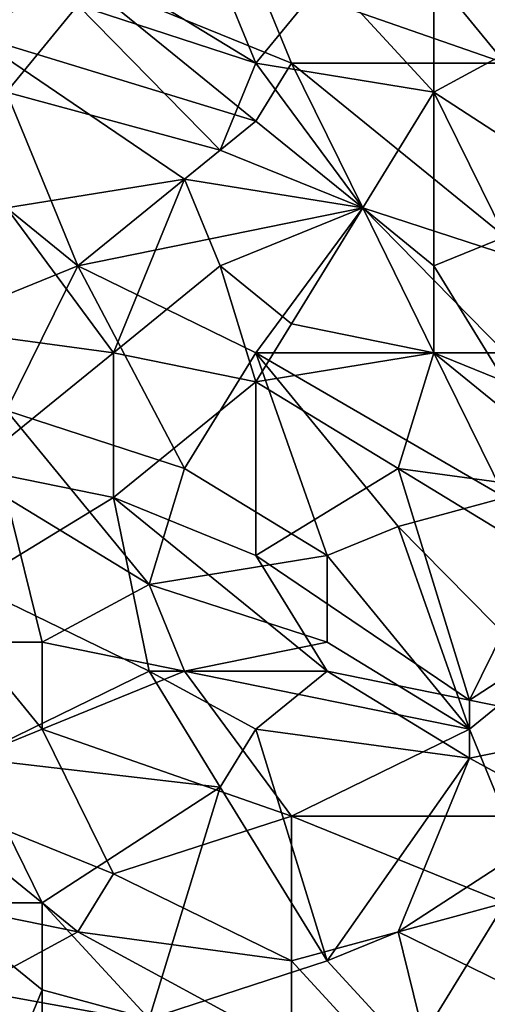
# Model space of a CAD drawing. Extents: x -0.7 to 0.7, y -0.35 to 0.35.
# Tile 45 of 226: x -0.61 to -0.56, y -0.1 to 0. Entities that reach past the tile are written whole.
import ezdxf

# ---------------------------------------------------------------- set-up
doc = ezdxf.new("R2010")
doc.units = 0

msp = doc.modelspace()

# ---------------------------------------------------------------- linework, layer by layer
for points in [[(-0.56512, -0.00415, 0.43701), (-0.56512, 0.02381, 0.43701), (-0.57657, 0.00827, 0.43701)], [(-0.56512, 0.02381, 0.43701), (-0.55366, 0.00206, 0.43703), (-0.54984, 0.01449, 0.43704)], [(-0.56512, -0.00415, 0.43701), (-0.55366, 0.00206, 0.43703), (-0.56512, 0.02381, 0.43701)], [(-0.55748, -0.00105, 0.41238), (-0.58421, 0.00827, 0.41243), (-0.57275, 0.0176, 0.41241)], [(-0.55748, -0.00105, 0.41238), (-0.57275, 0.0176, 0.41241), (-0.55366, 0.00517, 0.41238)], [(-0.6033, 0.00827, 0.41244), (-0.61476, 0.00206, 0.41244), (-0.63003, 0.01449, 0.41246)], [(-0.58421, -0.00726, 0.41245), (-0.61476, 0.00206, 0.41244), (-0.6033, 0.00827, 0.41244)], [(-0.58039, -0.00105, 0.41244), (-0.6033, 0.00827, 0.41244), (-0.58421, 0.00827, 0.41243)], [(-0.6033, 0.00517, 0.437), (-0.58421, -0.00105, 0.437), (-0.59948, 0.00827, 0.43699)], [(-0.58421, -0.00726, 0.41245), (-0.6033, 0.00827, 0.41244), (-0.58039, -0.00105, 0.41244)], [(-0.58421, -0.00105, 0.437), (-0.58803, 0.00827, 0.43698), (-0.59948, 0.00827, 0.43699)], [(-0.58421, -0.00105, 0.437), (-0.57657, 0.00827, 0.43701), (-0.58803, 0.00827, 0.43698)], [(-0.58039, -0.00105, 0.41244), (-0.58421, 0.00827, 0.41243), (-0.55748, -0.00105, 0.41238)], [(-0.58421, -0.00105, 0.437), (-0.56512, -0.00415, 0.43701), (-0.57657, 0.00827, 0.43701)], [(-0.61094, -0.00415, 0.43697), (-0.6033, 0.00517, 0.437), (-0.61476, 0.00517, 0.43699)], [(-0.58803, -0.01037, 0.43698), (-0.6033, 0.00517, 0.437), (-0.61094, -0.00415, 0.43697)], [(-0.58803, -0.01037, 0.43698), (-0.58421, -0.00105, 0.437), (-0.6033, 0.00517, 0.437)], [(-0.59185, -0.01348, 0.41245), (-0.61476, 0.00206, 0.41244), (-0.58421, -0.00726, 0.41245)], [(-0.61094, -0.01658, 0.41246), (-0.61476, 0.00206, 0.41244), (-0.59185, -0.01348, 0.41245)], [(-0.54602, -0.01658, 0.43704), (-0.55366, 0.00206, 0.43703), (-0.56512, -0.00415, 0.43701)], [(-0.58803, -0.01037, 0.43698), (-0.57275, -0.01658, 0.43701), (-0.58421, -0.00105, 0.437)], [(-0.57275, -0.01658, 0.43701), (-0.56512, -0.00415, 0.43701), (-0.58421, -0.00105, 0.437)], [(-0.57275, -0.01658, 0.41242), (-0.58421, -0.00726, 0.41245), (-0.58039, -0.00105, 0.41244)], [(-0.55366, -0.0228, 0.41241), (-0.58039, -0.00105, 0.41244), (-0.55748, -0.00105, 0.41238)], [(-0.57275, -0.01658, 0.41242), (-0.58039, -0.00105, 0.41244), (-0.55366, -0.0228, 0.41241)], [(-0.62239, -0.00726, 0.43697), (-0.6033, -0.0228, 0.43701), (-0.61094, -0.00415, 0.43697)], [(-0.6033, -0.0228, 0.43701), (-0.58803, -0.01037, 0.43698), (-0.61094, -0.00415, 0.43697)], [(-0.56512, -0.0228, 0.43703), (-0.56512, -0.00415, 0.43701), (-0.57275, -0.01658, 0.43701)], [(-0.55748, -0.01969, 0.437), (-0.54602, -0.01658, 0.43704), (-0.56512, -0.00415, 0.43701)], [(-0.56512, -0.0228, 0.43703), (-0.55748, -0.01969, 0.437), (-0.56512, -0.00415, 0.43701)], [(-0.61858, -0.02901, 0.43697), (-0.6033, -0.0228, 0.43701), (-0.62239, -0.00726, 0.43697)], [(-0.59185, -0.01348, 0.41245), (-0.58421, -0.00726, 0.41245), (-0.57275, -0.01658, 0.41242)], [(-0.6033, -0.0228, 0.43701), (-0.57275, -0.01658, 0.43701), (-0.58803, -0.01037, 0.43698)], [(-0.61094, -0.01658, 0.41246), (-0.59185, -0.01348, 0.41245), (-0.59948, -0.03212, 0.41245)], [(-0.59948, -0.03212, 0.41245), (-0.59185, -0.01348, 0.41245), (-0.58803, -0.0228, 0.41244)], [(-0.58803, -0.0228, 0.41244), (-0.59185, -0.01348, 0.41245), (-0.57275, -0.01658, 0.41242)], [(-0.62239, -0.02901, 0.4125), (-0.61094, -0.01658, 0.41246), (-0.59948, -0.03212, 0.41245)], [(-0.6033, -0.0228, 0.43701), (-0.58421, -0.03212, 0.437), (-0.57275, -0.01658, 0.43701)], [(-0.58039, -0.02901, 0.41244), (-0.58803, -0.0228, 0.41244), (-0.57275, -0.01658, 0.41242)], [(-0.56512, -0.03212, 0.43703), (-0.57275, -0.01658, 0.43701), (-0.58421, -0.03212, 0.437)], [(-0.58039, -0.02901, 0.41244), (-0.57275, -0.01658, 0.41242), (-0.56512, -0.03212, 0.41243)], [(-0.55748, -0.03212, 0.41242), (-0.57275, -0.01658, 0.41242), (-0.55366, -0.0228, 0.41241)], [(-0.56512, -0.03212, 0.43703), (-0.56512, -0.0228, 0.43703), (-0.57275, -0.01658, 0.43701)], [(-0.55748, -0.03212, 0.41242), (-0.56512, -0.03212, 0.41243), (-0.57275, -0.01658, 0.41242)], [(-0.55748, -0.03523, 0.43701), (-0.55748, -0.01969, 0.437), (-0.56512, -0.0228, 0.43703)], [(-0.61094, -0.03833, 0.43698), (-0.6033, -0.0228, 0.43701), (-0.61858, -0.02901, 0.43697)], [(-0.59185, -0.04455, 0.43701), (-0.6033, -0.0228, 0.43701), (-0.61094, -0.03833, 0.43698)], [(-0.59185, -0.04455, 0.43701), (-0.58421, -0.03212, 0.437), (-0.6033, -0.0228, 0.43701)], [(-0.58421, -0.03523, 0.41245), (-0.59948, -0.03212, 0.41245), (-0.58803, -0.0228, 0.41244)], [(-0.58421, -0.03523, 0.41245), (-0.58803, -0.0228, 0.41244), (-0.58039, -0.02901, 0.41244)], [(-0.56512, -0.03212, 0.43703), (-0.55748, -0.03523, 0.43701), (-0.56512, -0.0228, 0.43703)], [(-0.61476, -0.04455, 0.41247), (-0.62239, -0.02901, 0.4125), (-0.59948, -0.03212, 0.41245)], [(-0.58421, -0.03523, 0.41245), (-0.58039, -0.02901, 0.41244), (-0.56512, -0.03212, 0.41243)], [(-0.59948, -0.03212, 0.41245), (-0.59948, -0.04766, 0.41245), (-0.61476, -0.04455, 0.41247)], [(-0.59948, -0.04766, 0.41245), (-0.59948, -0.03212, 0.41245), (-0.58421, -0.03523, 0.41245)], [(-0.57657, -0.05387, 0.43701), (-0.58421, -0.03212, 0.437), (-0.59185, -0.04455, 0.43701)], [(-0.56893, -0.04455, 0.41242), (-0.58421, -0.03523, 0.41245), (-0.56512, -0.03212, 0.41243)], [(-0.55748, -0.04766, 0.43702), (-0.56512, -0.03212, 0.43703), (-0.58421, -0.03212, 0.437)], [(-0.56893, -0.05076, 0.43703), (-0.55748, -0.04766, 0.43702), (-0.58421, -0.03212, 0.437)], [(-0.57657, -0.05387, 0.43701), (-0.56893, -0.05076, 0.43703), (-0.58421, -0.03212, 0.437)], [(-0.56893, -0.04455, 0.41242), (-0.56512, -0.03212, 0.41243), (-0.54602, -0.04766, 0.41241)], [(-0.54602, -0.04766, 0.41241), (-0.56512, -0.03212, 0.41243), (-0.55748, -0.03212, 0.41242)], [(-0.55748, -0.04766, 0.43702), (-0.55748, -0.03523, 0.43701), (-0.56512, -0.03212, 0.43703)], [(-0.59948, -0.04766, 0.41245), (-0.58421, -0.03523, 0.41245), (-0.58421, -0.05387, 0.41245)], [(-0.58421, -0.05387, 0.41245), (-0.58421, -0.03523, 0.41245), (-0.56893, -0.04455, 0.41242)], [(-0.61094, -0.03833, 0.43698), (-0.59566, -0.05698, 0.43701), (-0.59185, -0.04455, 0.43701)], [(-0.59566, -0.05698, 0.43701), (-0.61094, -0.03833, 0.43698), (-0.61094, -0.04766, 0.43699)], [(-0.59948, -0.04766, 0.41245), (-0.61476, -0.05698, 0.41245), (-0.61476, -0.04455, 0.41247)], [(-0.59566, -0.05698, 0.43701), (-0.57657, -0.05387, 0.43701), (-0.59185, -0.04455, 0.43701)], [(-0.5613, -0.06941, 0.41243), (-0.58421, -0.05387, 0.41245), (-0.56893, -0.04455, 0.41242)], [(-0.55366, -0.05387, 0.41243), (-0.56893, -0.04455, 0.41242), (-0.54602, -0.04766, 0.41241)], [(-0.5613, -0.06941, 0.41243), (-0.56893, -0.04455, 0.41242), (-0.55366, -0.05387, 0.41243)], [(-0.61476, -0.06319, 0.437), (-0.60712, -0.06319, 0.437), (-0.61094, -0.04766, 0.43699)], [(-0.59566, -0.0663, 0.41246), (-0.61476, -0.05698, 0.41245), (-0.59948, -0.04766, 0.41245)], [(-0.60712, -0.06319, 0.437), (-0.59566, -0.05698, 0.43701), (-0.61094, -0.04766, 0.43699)], [(-0.57657, -0.0663, 0.41244), (-0.59948, -0.04766, 0.41245), (-0.58421, -0.05387, 0.41245)], [(-0.59948, -0.04766, 0.41245), (-0.57657, -0.0663, 0.41244), (-0.59566, -0.0663, 0.41246)], [(-0.56893, -0.05076, 0.43703), (-0.55366, -0.0663, 0.43703), (-0.55748, -0.04766, 0.43702)], [(-0.5613, -0.07251, 0.43704), (-0.56893, -0.05076, 0.43703), (-0.57657, -0.05387, 0.43701)], [(-0.5613, -0.07251, 0.43704), (-0.55366, -0.0663, 0.43703), (-0.56893, -0.05076, 0.43703)], [(-0.57657, -0.06319, 0.43702), (-0.57657, -0.05387, 0.43701), (-0.59566, -0.05698, 0.43701)], [(-0.5613, -0.06941, 0.41243), (-0.57657, -0.0663, 0.41244), (-0.58421, -0.05387, 0.41245)], [(-0.57657, -0.06319, 0.43702), (-0.5613, -0.07251, 0.43704), (-0.57657, -0.05387, 0.43701)], [(-0.5613, -0.06941, 0.41243), (-0.55366, -0.05387, 0.41243), (-0.5422, -0.05698, 0.4124)], [(-0.61476, -0.07562, 0.41248), (-0.61476, -0.05698, 0.41245), (-0.59566, -0.0663, 0.41246)], [(-0.59185, -0.0663, 0.43702), (-0.59566, -0.05698, 0.43701), (-0.60712, -0.06319, 0.437)], [(-0.59185, -0.0663, 0.43702), (-0.57657, -0.06319, 0.43702), (-0.59566, -0.05698, 0.43701)], [(-0.5613, -0.06941, 0.41243), (-0.5422, -0.05698, 0.4124), (-0.54602, -0.07251, 0.41242)], [(-0.60712, -0.07251, 0.43701), (-0.61476, -0.06319, 0.437), (-0.62239, -0.07873, 0.43699)], [(-0.60712, -0.07251, 0.43701), (-0.60712, -0.06319, 0.437), (-0.61476, -0.06319, 0.437)], [(-0.60712, -0.07251, 0.43701), (-0.59185, -0.0663, 0.43702), (-0.60712, -0.06319, 0.437)], [(-0.5613, -0.07251, 0.43704), (-0.57657, -0.06319, 0.43702), (-0.59185, -0.0663, 0.43702)], [(-0.61476, -0.07562, 0.41248), (-0.59566, -0.0663, 0.41246), (-0.58803, -0.07873, 0.41245)], [(-0.60712, -0.07251, 0.43701), (-0.58039, -0.08184, 0.43702), (-0.59185, -0.0663, 0.43702)], [(-0.58421, -0.07251, 0.41246), (-0.59566, -0.0663, 0.41246), (-0.57657, -0.0663, 0.41244)], [(-0.59566, -0.0663, 0.41246), (-0.58421, -0.07251, 0.41246), (-0.58803, -0.07873, 0.41245)], [(-0.58039, -0.08184, 0.43702), (-0.5613, -0.07251, 0.43704), (-0.59185, -0.0663, 0.43702)], [(-0.58421, -0.07251, 0.41246), (-0.57657, -0.0663, 0.41244), (-0.5613, -0.07562, 0.41243)], [(-0.57657, -0.0663, 0.41244), (-0.5613, -0.06941, 0.41243), (-0.5613, -0.07562, 0.41243)], [(-0.55748, -0.08184, 0.43704), (-0.55366, -0.0663, 0.43703), (-0.5613, -0.07251, 0.43704)], [(-0.5613, -0.07562, 0.41243), (-0.5613, -0.06941, 0.41243), (-0.54602, -0.07251, 0.41242)], [(-0.62239, -0.07873, 0.43699), (-0.59948, -0.08805, 0.43702), (-0.60712, -0.07251, 0.43701)], [(-0.59948, -0.08805, 0.43702), (-0.58039, -0.08184, 0.43702), (-0.60712, -0.07251, 0.43701)], [(-0.58421, -0.07251, 0.41246), (-0.57657, -0.09737, 0.41247), (-0.58803, -0.07873, 0.41245)], [(-0.57657, -0.09737, 0.41247), (-0.58421, -0.07251, 0.41246), (-0.5613, -0.07562, 0.41243)], [(-0.58039, -0.08184, 0.43702), (-0.55748, -0.08184, 0.43704), (-0.5613, -0.07251, 0.43704)], [(-0.5613, -0.07562, 0.41243), (-0.54602, -0.07251, 0.41242), (-0.54984, -0.08184, 0.41243)], [(-0.60712, -0.09116, 0.41247), (-0.61858, -0.09116, 0.41248), (-0.61476, -0.07562, 0.41248)], [(-0.58803, -0.07873, 0.41245), (-0.60712, -0.09116, 0.41247), (-0.61476, -0.07562, 0.41248)], [(-0.56893, -0.09427, 0.41245), (-0.57657, -0.09737, 0.41247), (-0.5613, -0.07562, 0.41243)], [(-0.56893, -0.09427, 0.41245), (-0.5613, -0.07562, 0.41243), (-0.54984, -0.08184, 0.41243)], [(-0.6033, -0.09427, 0.43701), (-0.59948, -0.08805, 0.43702), (-0.62239, -0.07873, 0.43699)], [(-0.61858, -0.09116, 0.43699), (-0.6033, -0.09427, 0.43701), (-0.62239, -0.07873, 0.43699)], [(-0.59566, -0.10359, 0.41248), (-0.60712, -0.09116, 0.41247), (-0.58803, -0.07873, 0.41245)], [(-0.59566, -0.10359, 0.41248), (-0.58803, -0.07873, 0.41245), (-0.57657, -0.09737, 0.41247)], [(-0.58039, -0.09737, 0.43702), (-0.58039, -0.08184, 0.43702), (-0.59948, -0.08805, 0.43702)], [(-0.58039, -0.08184, 0.43702), (-0.55748, -0.09116, 0.43701), (-0.55748, -0.08184, 0.43704)], [(-0.58039, -0.09737, 0.43702), (-0.55748, -0.09116, 0.43701), (-0.58039, -0.08184, 0.43702)], [(-0.56893, -0.09427, 0.41245), (-0.54984, -0.08184, 0.41243), (-0.54984, -0.10359, 0.41246)], [(-0.6033, -0.09427, 0.43701), (-0.58039, -0.09737, 0.43702), (-0.59948, -0.08805, 0.43702)], [(-0.60712, -0.10048, 0.41249), (-0.61858, -0.09116, 0.41248), (-0.60712, -0.09116, 0.41247)], [(-0.61476, -0.10048, 0.437), (-0.6033, -0.09427, 0.43701), (-0.61858, -0.09116, 0.43699)], [(-0.61094, -0.1098, 0.41247), (-0.61858, -0.09116, 0.41248), (-0.60712, -0.10048, 0.41249)], [(-0.60712, -0.10048, 0.41249), (-0.60712, -0.09116, 0.41247), (-0.59566, -0.10359, 0.41248)], [(-0.56893, -0.1098, 0.43704), (-0.55748, -0.09116, 0.43701), (-0.58039, -0.09737, 0.43702)], [(-0.56893, -0.1098, 0.43704), (-0.53839, -0.10359, 0.43703), (-0.55748, -0.09116, 0.43701)], [(-0.61476, -0.10048, 0.437), (-0.58039, -0.1067, 0.43703), (-0.6033, -0.09427, 0.43701)], [(-0.6033, -0.09427, 0.43701), (-0.58039, -0.1067, 0.43703), (-0.58039, -0.09737, 0.43702)], [(-0.56893, -0.09427, 0.41245), (-0.56512, -0.1098, 0.41248), (-0.57657, -0.09737, 0.41247)], [(-0.56512, -0.1098, 0.41248), (-0.56893, -0.09427, 0.41245), (-0.54984, -0.10359, 0.41246)], [(-0.56512, -0.1098, 0.41248), (-0.59566, -0.10359, 0.41248), (-0.57657, -0.09737, 0.41247)], [(-0.58039, -0.1067, 0.43703), (-0.56893, -0.1098, 0.43704), (-0.58039, -0.09737, 0.43702)], [(-0.58803, -0.11912, 0.43702), (-0.58039, -0.1067, 0.43703), (-0.61476, -0.10048, 0.437)], [(-0.58803, -0.11912, 0.43702), (-0.61476, -0.10048, 0.437), (-0.61094, -0.11912, 0.43701)], [(-0.60712, -0.11912, 0.41248), (-0.61094, -0.1098, 0.41247), (-0.60712, -0.10048, 0.41249)], [(-0.60712, -0.11912, 0.41248), (-0.60712, -0.10048, 0.41249), (-0.59566, -0.10359, 0.41248)]]:
    msp.add_3dface(points)

doc.saveas('drawing.dxf')
